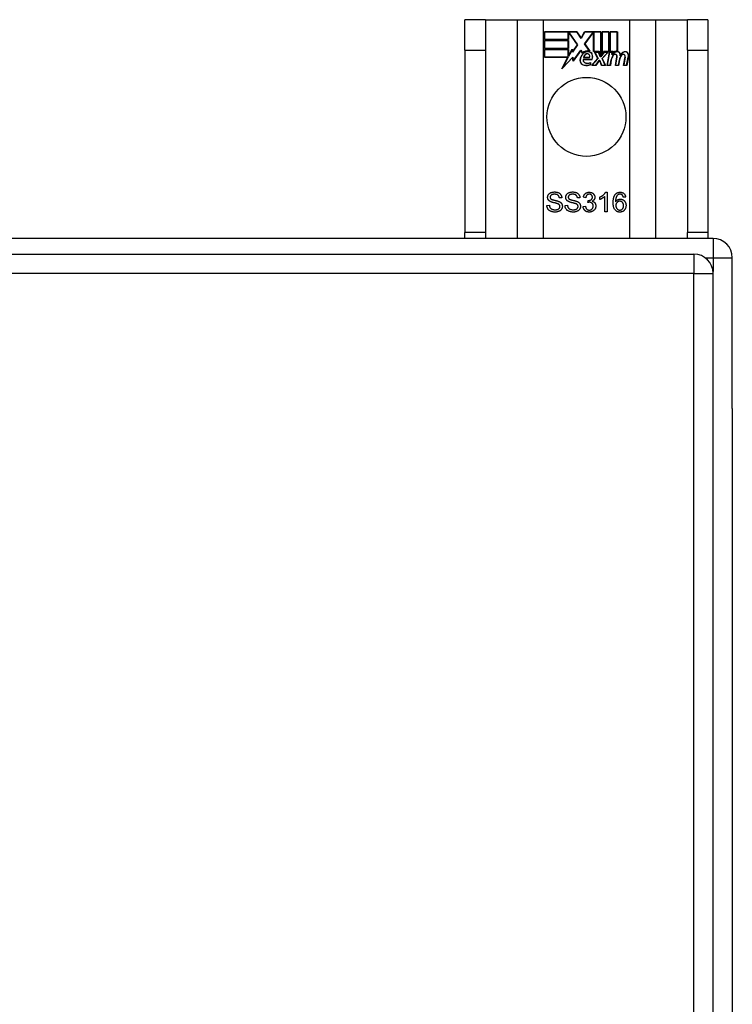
# Model space of a CAD drawing. Header units: inches. Extents: x 12 to 265, y 22 to 126.
# Tile 58 of 110: x 133.21 to 136.87, y 80.01 to 85.08. Entities that reach past the tile are written whole.
import ezdxf

# ---------------------------------------------------------------- set-up
doc = ezdxf.new("R2010")
doc.units = ezdxf.units.IN
doc.header["$MEASUREMENT"] = 0
doc.layers.add('Visible Edges(ANSI)', color=7, linetype='Continuous', lineweight=25)
doc.layers.add('Visible Tangent Edges(ANSI)', color=7, linetype='Continuous', lineweight=25)

msp = doc.modelspace()

# ---------------------------------------------------------------- linework, layer by layer
at = {"layer": 'Visible Edges(ANSI)'}
for p, q in [((135.6027, 85.0761), (135.4977, 85.0761)), ((135.4977, 84.9201), (135.4977, 85.0761)), ((135.6027, 85.0761), (135.6027, 84.9201)), ((135.6027, 85.0761), (135.7669, 85.0761)), ((135.7669, 85.0761), (135.9015, 85.0761)), ((135.9015, 85.0761), (136.3439, 85.0761)), ((136.3439, 85.0761), (136.4786, 85.0761)), ((136.4786, 85.0761), (136.6427, 85.0761)), ((136.6427, 84.9201), (136.6427, 85.0761)), ((136.7477, 85.0761), (136.6427, 85.0761)), ((136.7477, 85.0761), (136.7477, 84.9201)), ((135.9065, 84.9739), (135.9065, 85.0141)), ((135.9065, 85.0141), (136.0738, 85.0141)), ((135.9073, 85.0133), (135.9073, 84.9747)), ((136.0734, 85.0133), (135.9073, 85.0133)), ((136.0291, 84.9747), (136.0291, 85.0092)), ((136.0291, 85.0092), (136.0336, 85.0092)), ((136.0332, 85.0084), (136.0299, 85.0084)), ((136.0299, 85.0084), (136.0299, 84.9739)), ((136.076, 84.9462), (136.0332, 85.0084)), ((136.0336, 85.0092), (136.0769, 84.9462)), ((136.0959, 84.98), (136.0734, 85.0133)), ((136.0738, 85.0141), (136.0958, 84.9814)), ((136.0958, 84.9814), (136.1131, 85.0141)), ((136.1136, 85.0133), (136.0959, 84.98)), ((136.1126, 84.9513), (136.1559, 85.0092)), ((136.1131, 85.0141), (136.1968, 85.0141)), ((136.1562, 85.0084), (136.1135, 84.9512)), ((136.196, 85.0133), (136.1136, 85.0133)), ((136.1559, 85.0092), (136.16, 85.0092)), ((136.1593, 85.0084), (136.1562, 85.0084)), ((136.1593, 84.913), (136.1593, 85.0084)), ((136.16, 85.0092), (136.16, 84.9137)), ((136.196, 84.8946), (136.196, 85.0133)), ((136.1968, 85.0141), (136.1968, 84.8909)), ((136.202, 84.9001), (136.202, 85.0141)), ((136.202, 85.0141), (136.2391, 85.0141)), ((136.2028, 85.0133), (136.2028, 84.9024)), ((136.2384, 85.0133), (136.2028, 85.0133)), ((136.2384, 84.9137), (136.2384, 85.0133)), ((136.2391, 85.0141), (136.2391, 84.913)), ((136.2444, 84.913), (136.2444, 85.0141)), ((136.2444, 85.0141), (136.2815, 85.0141)), ((136.2451, 85.0133), (136.2451, 84.9137)), ((136.2808, 85.0133), (136.2451, 85.0133)), ((136.2808, 84.9154), (136.2808, 85.0133)), ((136.2815, 85.0141), (136.2815, 84.9147)), ((136.0299, 84.9739), (135.9065, 84.9739)), ((135.9065, 84.9286), (135.9065, 84.9687)), ((135.9065, 84.9687), (136.0299, 84.9687)), ((135.9073, 84.9747), (136.0291, 84.9747)), ((135.9073, 84.9679), (135.9073, 84.9293)), ((136.0291, 84.9679), (135.9073, 84.9679)), ((136.0291, 84.9293), (136.0291, 84.9679)), ((136.0299, 84.9687), (136.0299, 84.9286)), ((136.1377, 84.915), (136.1126, 84.9513)), ((136.1135, 84.9512), (136.1394, 84.9139)), ((135.4977, 84.9201), (135.4977, 83.9821)), ((135.6027, 84.9201), (135.6027, 83.9821)), ((136.0299, 84.9286), (135.9065, 84.9286)), ((135.9065, 84.8828), (135.9065, 84.9229)), ((135.9065, 84.9229), (136.0299, 84.9229)), ((135.9073, 84.9293), (136.0291, 84.9293)), ((136.0291, 84.9222), (135.9073, 84.9222)), ((135.9073, 84.9222), (135.9073, 84.8836)), ((136.0291, 84.8877), (136.0291, 84.9222)), ((136.0299, 84.9229), (136.0299, 84.8884)), ((136.0307, 84.8884), (136.049, 84.9237)), ((136.0487, 84.9214), (136.0311, 84.8877)), ((136.0511, 84.9092), (136.0487, 84.9214)), ((136.049, 84.9237), (136.0515, 84.9111)), ((136.0769, 84.9462), (136.0511, 84.9092)), ((136.0515, 84.9111), (136.076, 84.9462)), ((136.0933, 84.9182), (136.054, 84.8632)), ((136.0545, 84.8651), (136.0933, 84.9196)), ((136.0933, 84.9196), (136.1021, 84.905)), ((136.1019, 84.9038), (136.0933, 84.9182)), ((136.1874, 84.913), (136.1593, 84.913)), ((136.16, 84.9137), (136.1879, 84.9137)), ((136.1814, 84.8761), (136.1641, 84.9094)), ((136.1641, 84.9094), (136.1844, 84.9094)), ((136.1654, 84.9087), (136.1823, 84.8759)), ((136.1839, 84.9087), (136.1654, 84.9087)), ((136.1936, 84.8857), (136.1839, 84.9087)), ((136.1844, 84.9094), (136.1941, 84.8865)), ((136.1968, 84.8909), (136.1874, 84.913)), ((136.1879, 84.9137), (136.196, 84.8946)), ((136.1968, 84.8865), (136.2135, 84.9094)), ((136.2138, 84.9087), (136.1971, 84.8857)), ((136.2114, 84.913), (136.202, 84.9001)), ((136.2026, 84.8764), (136.2322, 84.9087)), ((136.2028, 84.9024), (136.211, 84.9137)), ((136.2339, 84.9094), (136.2035, 84.8763)), ((136.211, 84.9137), (136.2384, 84.9137)), ((136.2391, 84.913), (136.2114, 84.913)), ((136.2135, 84.9094), (136.2339, 84.9094)), ((136.2322, 84.9087), (136.2138, 84.9087)), ((136.229, 84.8412), (136.241, 84.9094)), ((136.2417, 84.9087), (136.2299, 84.8419)), ((136.241, 84.9094), (136.2553, 84.9094)), ((136.2544, 84.9087), (136.2417, 84.9087)), ((136.2598, 84.913), (136.2444, 84.913)), ((136.2451, 84.9137), (136.2606, 84.9137)), ((136.2534, 84.8967), (136.2544, 84.9087)), ((136.2553, 84.9094), (136.2542, 84.8974)), ((136.2591, 84.9053), (136.2598, 84.913)), ((136.2606, 84.9137), (136.26, 84.9073)), ((136.6427, 84.9201), (136.6427, 83.9821)), ((136.7477, 84.9201), (136.7477, 83.9821)), ((136.0277, 84.8828), (135.9065, 84.8828)), ((135.9073, 84.8836), (136.029, 84.8836)), ((135.9967, 84.8232), (136.0277, 84.8828)), ((136.0515, 84.8809), (135.9967, 84.8232)), ((136.029, 84.8836), (135.9998, 84.8276)), ((135.9998, 84.8276), (136.052, 84.8826)), ((136.0311, 84.8877), (136.0291, 84.8877)), ((136.0299, 84.8884), (136.0307, 84.8884)), ((136.054, 84.8632), (136.0515, 84.8809)), ((136.052, 84.8826), (136.0545, 84.8651)), ((136.1058, 84.8716), (136.1516, 84.8716)), ((136.1521, 84.8708), (136.1064, 84.8708)), ((136.1387, 84.8813), (136.1074, 84.8813)), ((136.1083, 84.8821), (136.1383, 84.8821)), ((136.1431, 84.8451), (136.1431, 84.8547)), ((136.1439, 84.8558), (136.1439, 84.8446)), ((136.1506, 84.8412), (136.1814, 84.8761)), ((136.1823, 84.8759), (136.1523, 84.8419)), ((136.1705, 84.8419), (136.1874, 84.8663)), ((136.1878, 84.8656), (136.1709, 84.8412)), ((136.1874, 84.8663), (136.1913, 84.8663)), ((136.1908, 84.8656), (136.1878, 84.8656)), ((136.2001, 84.8412), (136.1908, 84.8656)), ((136.1913, 84.8663), (136.2007, 84.8419)), ((136.1971, 84.8857), (136.1936, 84.8857)), ((136.1941, 84.8865), (136.1968, 84.8865)), ((136.2192, 84.8419), (136.2026, 84.8764)), ((136.2035, 84.8763), (136.2204, 84.8412)), ((136.2449, 84.8419), (136.2497, 84.8694)), ((136.2505, 84.8693), (136.2455, 84.8412)), ((136.2583, 84.8967), (136.2534, 84.8967)), ((136.2542, 84.8974), (136.2578, 84.8974)), ((136.2714, 84.8412), (136.279, 84.8843)), ((136.2797, 84.8842), (136.2723, 84.8419)), ((136.2873, 84.8419), (136.2921, 84.8694)), ((136.2928, 84.8693), (136.2879, 84.8412)), ((136.3134, 84.8412), (136.321, 84.8843)), ((136.3217, 84.8842), (136.3143, 84.8419)), ((136.3293, 84.8419), (136.3375, 84.8842)), ((136.3382, 84.884), (136.3299, 84.8412)), ((136.1709, 84.8412), (136.1506, 84.8412)), ((136.1523, 84.8419), (136.1705, 84.8419)), ((136.2204, 84.8412), (136.2001, 84.8412)), ((136.2007, 84.8419), (136.2192, 84.8419)), ((136.2455, 84.8412), (136.229, 84.8412)), ((136.2299, 84.8419), (136.2449, 84.8419)), ((136.2879, 84.8412), (136.2714, 84.8412)), ((136.2723, 84.8419), (136.2873, 84.8419)), ((136.3299, 84.8412), (136.3134, 84.8412)), ((136.3143, 84.8419), (136.3293, 84.8419)), ((135.9959, 84.1604), (135.9833, 84.1594)), ((136.0891, 84.1604), (136.0765, 84.1594)), ((136.1188, 84.1608), (136.1065, 84.163)), ((136.1295, 84.1359), (136.1308, 84.1467)), ((136.1923, 84.1519), (136.1923, 84.1638)), ((136.2168, 84.0885), (136.2168, 84.1667)), ((136.2212, 84.1889), (136.2291, 84.1889)), ((136.2291, 84.1889), (136.2291, 84.0885)), ((136.3244, 84.164), (136.3122, 84.163)), ((135.9193, 84.1207), (135.9318, 84.1217)), ((136.0125, 84.1207), (136.025, 84.1217)), ((136.1053, 84.115), (136.1176, 84.1166)), ((136.2291, 84.0885), (136.2168, 84.0885)), ((136.7737, 83.9511), (88.9717, 83.9511)), ((135.4977, 83.9511), (135.4977, 83.9821)), ((135.6027, 83.9821), (135.6027, 83.9511)), ((136.6427, 83.9511), (136.6427, 83.9821)), ((136.7477, 83.9821), (136.7477, 83.9511)), ((89.0702, 83.8707), (136.6752, 83.8707)), ((136.8727, 83.077), (136.8727, 83.8521)), ((136.7742, 66.0517), (136.7742, 83.7717)), ((136.8727, 83.077), (136.8727, 66.8251))]:
    msp.add_line(p, q, dxfattribs=at)
at = {"layer": 'Visible Edges(ANSI)', "flags": 128}
for points in [[(135.923, 84.1627), (135.9231, 84.1646), (135.9233, 84.1664), (135.9236, 84.1682), (135.9241, 84.17), (135.9247, 84.1718), (135.9254, 84.1735), (135.9263, 84.1752), (135.9273, 84.1769), (135.9284, 84.1784), (135.9297, 84.1799), (135.9311, 84.1813), (135.9326, 84.1826), (135.9342, 84.1838), (135.936, 84.1849), (135.9379, 84.1859), (135.9399, 84.1868), (135.942, 84.1876), (135.9441, 84.1883), (135.9463, 84.1889), (135.9486, 84.1894), (135.9509, 84.1898), (135.9533, 84.1901), (135.9558, 84.1902), (135.9583, 84.1903)], [(135.9583, 84.1903), (135.961, 84.1902), (135.9637, 84.19), (135.9663, 84.1898), (135.9688, 84.1894), (135.9712, 84.1889), (135.9735, 84.1883), (135.9757, 84.1875), (135.9779, 84.1867), (135.98, 84.1857), (135.9819, 84.1847), (135.9837, 84.1835), (135.9854, 84.1823), (135.987, 84.1809), (135.9885, 84.1794), (135.9898, 84.1778), (135.991, 84.1761), (135.9921, 84.1744), (135.9931, 84.1725), (135.9939, 84.1706), (135.9946, 84.1687), (135.9951, 84.1667), (135.9955, 84.1647), (135.9958, 84.1626), (135.9959, 84.1604)], [(136.0162, 84.1627), (136.0163, 84.1646), (136.0165, 84.1664), (136.0168, 84.1682), (136.0173, 84.17), (136.0179, 84.1718), (136.0186, 84.1735), (136.0195, 84.1752), (136.0205, 84.1769), (136.0217, 84.1784), (136.0229, 84.1799), (136.0243, 84.1813), (136.0258, 84.1826), (136.0274, 84.1838), (136.0292, 84.1849), (136.0311, 84.1859), (136.0331, 84.1868), (136.0352, 84.1876), (136.0373, 84.1883), (136.0396, 84.1889), (136.0418, 84.1894), (136.0442, 84.1898), (136.0465, 84.1901), (136.049, 84.1902), (136.0515, 84.1903)], [(136.0515, 84.1903), (136.0542, 84.1902), (136.0569, 84.19), (136.0595, 84.1898), (136.062, 84.1894), (136.0644, 84.1889), (136.0667, 84.1883), (136.069, 84.1875), (136.0711, 84.1867), (136.0732, 84.1857), (136.0751, 84.1847), (136.077, 84.1835), (136.0787, 84.1823), (136.0802, 84.1809), (136.0817, 84.1794), (136.083, 84.1778), (136.0842, 84.1761), (136.0853, 84.1744), (136.0863, 84.1725), (136.0871, 84.1706), (136.0878, 84.1687), (136.0883, 84.1667), (136.0887, 84.1647), (136.089, 84.1626), (136.0891, 84.1604)], [(135.9372, 84.141), (135.936, 84.1416), (135.9349, 84.1422), (135.9338, 84.1429), (135.9328, 84.1436), (135.9318, 84.1444), (135.9309, 84.1451), (135.9301, 84.1459), (135.9292, 84.1467), (135.9285, 84.1476), (135.9278, 84.1484), (135.9271, 84.1493), (135.9265, 84.1503), (135.9259, 84.1512), (135.9254, 84.1521), (135.925, 84.1531), (135.9245, 84.1541), (135.9242, 84.1551), (135.9239, 84.1561), (135.9236, 84.1572), (135.9234, 84.1582), (135.9232, 84.1593), (135.9231, 84.1604), (135.923, 84.1615), (135.923, 84.1627)], [(135.9588, 84.1786), (135.9569, 84.1786), (135.955, 84.1785), (135.9532, 84.1783), (135.9515, 84.1781), (135.9499, 84.1778), (135.9484, 84.1775), (135.947, 84.1771), (135.9457, 84.1766), (135.9444, 84.1761), (135.9433, 84.1755), (135.9422, 84.1749), (135.9412, 84.1742), (135.9404, 84.1734), (135.9396, 84.1727), (135.9388, 84.1719), (135.9382, 84.171), (135.9376, 84.1702), (135.9371, 84.1693), (135.9367, 84.1684), (135.9363, 84.1675), (135.9361, 84.1666), (135.9359, 84.1656), (135.9358, 84.1646), (135.9357, 84.1636)], [(135.9357, 84.1636), (135.9357, 84.1631), (135.9357, 84.1627), (135.9358, 84.1623), (135.9358, 84.1618), (135.9359, 84.1614), (135.936, 84.161), (135.9361, 84.1606), (135.9362, 84.1602), (135.9363, 84.1598), (135.9364, 84.1594), (135.9365, 84.159), (135.9367, 84.1587), (135.9369, 84.1583), (135.937, 84.1579), (135.9372, 84.1576), (135.9374, 84.1572), (135.9377, 84.1569), (135.9379, 84.1565), (135.9382, 84.1562), (135.9384, 84.1559), (135.9387, 84.1556), (135.939, 84.1553), (135.9393, 84.155), (135.9396, 84.1547)], [(135.9744, 84.1297), (135.9737, 84.13), (135.9728, 84.1303), (135.9718, 84.1307), (135.9707, 84.131), (135.9694, 84.1314), (135.968, 84.1318), (135.9664, 84.1322), (135.9647, 84.1326), (135.9629, 84.1331), (135.9609, 84.1336), (135.9588, 84.1341), (135.9566, 84.1347), (135.9543, 84.1352), (135.9522, 84.1358), (135.9502, 84.1363), (135.9483, 84.1368), (135.9465, 84.1374), (135.9448, 84.1379), (135.9432, 84.1384), (135.9418, 84.1389), (135.9405, 84.1394), (135.9393, 84.14), (135.9382, 84.1405), (135.9372, 84.141)], [(135.9396, 84.1547), (135.9403, 84.1541), (135.9412, 84.1535), (135.9423, 84.1529), (135.9436, 84.1524), (135.945, 84.1518), (135.9466, 84.1512), (135.9483, 84.1506), (135.9503, 84.15), (135.9524, 84.1494), (135.9546, 84.1488), (135.9571, 84.1482), (135.9597, 84.1476), (135.9623, 84.147), (135.9648, 84.1464), (135.9672, 84.1458), (135.9694, 84.1452), (135.9714, 84.1447), (135.9733, 84.1442), (135.9751, 84.1436), (135.9768, 84.1431), (135.9783, 84.1426), (135.9796, 84.1421), (135.9808, 84.1416), (135.9819, 84.1412)], [(135.9833, 84.1594), (135.9831, 84.161), (135.9828, 84.1624), (135.9825, 84.1639), (135.9821, 84.1652), (135.9816, 84.1665), (135.9811, 84.1678), (135.9804, 84.1689), (135.9798, 84.17), (135.979, 84.1711), (135.9782, 84.172), (135.9773, 84.1729), (135.9763, 84.1738), (135.9753, 84.1745), (135.9742, 84.1752), (135.973, 84.1759), (135.9718, 84.1765), (135.9704, 84.177), (135.969, 84.1774), (135.9675, 84.1778), (135.9659, 84.1781), (135.9643, 84.1783), (135.9625, 84.1785), (135.9607, 84.1786), (135.9588, 84.1786)], [(135.9819, 84.1412), (135.9833, 84.1405), (135.9847, 84.1398), (135.986, 84.139), (135.9872, 84.1383), (135.9884, 84.1374), (135.9895, 84.1366), (135.9905, 84.1357), (135.9915, 84.1348), (135.9924, 84.1339), (135.9932, 84.133), (135.994, 84.132), (135.9948, 84.131), (135.9954, 84.1299), (135.996, 84.1289), (135.9966, 84.1278), (135.9971, 84.1266), (135.9975, 84.1255), (135.9979, 84.1243), (135.9982, 84.1231), (135.9984, 84.1219), (135.9986, 84.1207), (135.9988, 84.1194), (135.9989, 84.1181), (135.9989, 84.1168)], [(136.0304, 84.141), (136.0292, 84.1416), (136.0281, 84.1422), (136.027, 84.1429), (136.026, 84.1436), (136.025, 84.1444), (136.0241, 84.1451), (136.0233, 84.1459), (136.0225, 84.1467), (136.0217, 84.1476), (136.021, 84.1484), (136.0203, 84.1493), (136.0197, 84.1503), (136.0192, 84.1512), (136.0186, 84.1521), (136.0182, 84.1531), (136.0178, 84.1541), (136.0174, 84.1551), (136.0171, 84.1561), (136.0168, 84.1572), (136.0166, 84.1582), (136.0164, 84.1593), (136.0163, 84.1604), (136.0162, 84.1615), (136.0162, 84.1627)], [(136.052, 84.1786), (136.0501, 84.1786), (136.0482, 84.1785), (136.0464, 84.1783), (136.0447, 84.1781), (136.0431, 84.1778), (136.0416, 84.1775), (136.0402, 84.1771), (136.0389, 84.1766), (136.0376, 84.1761), (136.0365, 84.1755), (136.0354, 84.1749), (136.0345, 84.1742), (136.0336, 84.1734), (136.0328, 84.1727), (136.032, 84.1719), (136.0314, 84.171), (136.0308, 84.1702), (136.0303, 84.1693), (136.0299, 84.1684), (136.0296, 84.1675), (136.0293, 84.1666), (136.0291, 84.1656), (136.029, 84.1646), (136.0289, 84.1636)], [(136.0289, 84.1636), (136.0289, 84.1631), (136.029, 84.1627), (136.029, 84.1623), (136.029, 84.1618), (136.0291, 84.1614), (136.0292, 84.161), (136.0293, 84.1606), (136.0294, 84.1602), (136.0295, 84.1598), (136.0296, 84.1594), (136.0298, 84.159), (136.0299, 84.1587), (136.0301, 84.1583), (136.0303, 84.1579), (136.0305, 84.1576), (136.0307, 84.1572), (136.0309, 84.1569), (136.0311, 84.1565), (136.0314, 84.1562), (136.0316, 84.1559), (136.0319, 84.1556), (136.0322, 84.1553), (136.0325, 84.155), (136.0328, 84.1547)], [(136.0677, 84.1297), (136.0669, 84.13), (136.066, 84.1303), (136.065, 84.1307), (136.0639, 84.131), (136.0626, 84.1314), (136.0612, 84.1318), (136.0596, 84.1322), (136.0579, 84.1326), (136.0561, 84.1331), (136.0541, 84.1336), (136.052, 84.1341), (136.0498, 84.1347), (136.0475, 84.1352), (136.0454, 84.1358), (136.0434, 84.1363), (136.0415, 84.1368), (136.0397, 84.1374), (136.038, 84.1379), (136.0365, 84.1384), (136.035, 84.1389), (136.0337, 84.1394), (136.0325, 84.14), (136.0314, 84.1405), (136.0304, 84.141)], [(136.0328, 84.1547), (136.0336, 84.1541), (136.0345, 84.1535), (136.0355, 84.1529), (136.0368, 84.1524), (136.0382, 84.1518), (136.0398, 84.1512), (136.0415, 84.1506), (136.0435, 84.15), (136.0456, 84.1494), (136.0479, 84.1488), (136.0503, 84.1482), (136.0529, 84.1476), (136.0555, 84.147), (136.058, 84.1464), (136.0604, 84.1458), (136.0626, 84.1452), (136.0646, 84.1447), (136.0666, 84.1442), (136.0683, 84.1436), (136.07, 84.1431), (136.0715, 84.1426), (136.0728, 84.1421), (136.0741, 84.1416), (136.0751, 84.1412)], [(136.0765, 84.1594), (136.0763, 84.161), (136.076, 84.1624), (136.0757, 84.1639), (136.0753, 84.1652), (136.0748, 84.1665), (136.0743, 84.1678), (136.0737, 84.1689), (136.073, 84.17), (136.0722, 84.1711), (136.0714, 84.172), (136.0705, 84.1729), (136.0696, 84.1738), (136.0685, 84.1745), (136.0674, 84.1752), (136.0662, 84.1759), (136.065, 84.1765), (136.0636, 84.177), (136.0622, 84.1774), (136.0607, 84.1778), (136.0591, 84.1781), (136.0575, 84.1783), (136.0557, 84.1785), (136.0539, 84.1786), (136.052, 84.1786)], [(136.0751, 84.1412), (136.0765, 84.1405), (136.0779, 84.1398), (136.0792, 84.139), (136.0804, 84.1383), (136.0816, 84.1374), (136.0827, 84.1366), (136.0837, 84.1357), (136.0847, 84.1348), (136.0856, 84.1339), (136.0865, 84.133), (136.0872, 84.132), (136.088, 84.131), (136.0886, 84.1299), (136.0892, 84.1289), (136.0898, 84.1278), (136.0903, 84.1266), (136.0907, 84.1255), (136.0911, 84.1243), (136.0914, 84.1231), (136.0917, 84.1219), (136.0919, 84.1207), (136.092, 84.1194), (136.0921, 84.1181), (136.0921, 84.1168)], [(136.1065, 84.163), (136.1069, 84.165), (136.1074, 84.1669), (136.108, 84.1688), (136.1087, 84.1706), (136.1094, 84.1723), (136.1102, 84.1739), (136.1111, 84.1755), (136.1121, 84.177), (136.1132, 84.1784), (136.1143, 84.1797), (136.1155, 84.1809), (136.1168, 84.1821), (136.1181, 84.1832), (136.1195, 84.1842), (136.121, 84.1851), (136.1225, 84.1859), (136.1241, 84.1866), (136.1257, 84.1872), (136.1274, 84.1877), (136.1291, 84.1881), (136.1309, 84.1885), (136.1328, 84.1887), (136.1347, 84.1888), (136.1366, 84.1889)], [(136.1369, 84.1788), (136.1357, 84.1788), (136.1345, 84.1787), (136.1334, 84.1786), (136.1324, 84.1783), (136.1313, 84.1781), (136.1303, 84.1777), (136.1293, 84.1773), (136.1284, 84.1768), (136.1275, 84.1763), (136.1266, 84.1757), (136.1257, 84.1751), (136.1249, 84.1743), (136.1242, 84.1736), (136.1234, 84.1727), (136.1228, 84.1718), (136.1221, 84.1708), (136.1216, 84.1698), (136.121, 84.1687), (136.1205, 84.1675), (136.1201, 84.1663), (136.1197, 84.165), (136.1194, 84.1637), (136.1191, 84.1622), (136.1188, 84.1608)], [(136.1308, 84.1467), (136.1309, 84.1467), (136.1311, 84.1466), (136.1312, 84.1466), (136.1313, 84.1466), (136.1314, 84.1466), (136.1315, 84.1466), (136.1315, 84.1466), (136.1316, 84.1466), (136.1317, 84.1466), (136.1318, 84.1466), (136.1319, 84.1466), (136.132, 84.1466), (136.1321, 84.1465), (136.1321, 84.1465), (136.1322, 84.1465), (136.1323, 84.1465), (136.1324, 84.1465), (136.1324, 84.1465), (136.1325, 84.1465), (136.1326, 84.1465), (136.1326, 84.1465), (136.1327, 84.1465), (136.1328, 84.1465), (136.1328, 84.1465)], [(136.1328, 84.1465), (136.1341, 84.1465), (136.1354, 84.1466), (136.1367, 84.1468), (136.1379, 84.147), (136.1391, 84.1472), (136.1403, 84.1475), (136.1415, 84.1479), (136.1426, 84.1483), (136.1437, 84.1488), (136.1448, 84.1494), (136.1459, 84.15), (136.147, 84.1506), (136.148, 84.1513), (136.1489, 84.1521), (136.1497, 84.153), (136.1505, 84.1539), (136.1511, 84.1548), (136.1517, 84.1558), (136.1522, 84.1569), (136.1526, 84.1581), (136.1529, 84.1593), (136.1531, 84.1605), (136.1532, 84.1618), (136.1533, 84.1632)], [(136.1366, 84.1889), (136.1387, 84.1888), (136.1406, 84.1887), (136.1426, 84.1884), (136.1445, 84.188), (136.1463, 84.1875), (136.1482, 84.1869), (136.1499, 84.1862), (136.1517, 84.1854), (136.1534, 84.1845), (136.1549, 84.1835), (136.1564, 84.1824), (136.1578, 84.1812), (136.159, 84.18), (136.1602, 84.1787), (136.1613, 84.1773), (136.1622, 84.1758), (136.1631, 84.1743), (136.1638, 84.1727), (136.1645, 84.1712), (136.165, 84.1696), (136.1654, 84.168), (136.1657, 84.1663), (136.1658, 84.1647), (136.1659, 84.163)], [(136.1533, 84.1632), (136.1532, 84.1643), (136.1531, 84.1654), (136.153, 84.1665), (136.1527, 84.1675), (136.1525, 84.1685), (136.1521, 84.1694), (136.1517, 84.1703), (136.1512, 84.1712), (136.1507, 84.1721), (136.1501, 84.1729), (136.1494, 84.1737), (136.1487, 84.1744), (136.1479, 84.1751), (136.1471, 84.1758), (136.1462, 84.1763), (136.1453, 84.1769), (136.1444, 84.1773), (136.1434, 84.1777), (136.1424, 84.1781), (136.1414, 84.1783), (136.1403, 84.1786), (136.1392, 84.1787), (136.1381, 84.1788), (136.1369, 84.1788)], [(136.1659, 84.163), (136.1659, 84.1619), (136.1658, 84.1609), (136.1657, 84.1598), (136.1655, 84.1588), (136.1653, 84.1578), (136.165, 84.1568), (136.1647, 84.1558), (136.1644, 84.1549), (136.164, 84.1539), (136.1635, 84.153), (136.163, 84.1521), (136.1624, 84.1512), (136.1618, 84.1503), (136.1612, 84.1494), (136.1605, 84.1486), (136.1597, 84.1479), (136.159, 84.1471), (136.1581, 84.1464), (136.1572, 84.1457), (136.1563, 84.145), (136.1553, 84.1444), (136.1543, 84.1438), (136.1532, 84.1432), (136.1521, 84.1427)], [(136.1521, 84.1427), (136.1536, 84.1423), (136.155, 84.1419), (136.1563, 84.1414), (136.1576, 84.1408), (136.1588, 84.1402), (136.16, 84.1396), (136.1611, 84.1388), (136.1622, 84.138), (136.1632, 84.1372), (136.1642, 84.1362), (136.1651, 84.1353), (136.1659, 84.1342), (136.1667, 84.1331), (136.1674, 84.132), (136.168, 84.1308), (136.1686, 84.1296), (136.1691, 84.1283), (136.1696, 84.127), (136.1699, 84.1256), (136.1702, 84.1242), (136.1705, 84.1227), (136.1706, 84.1212), (136.1707, 84.1197), (136.1708, 84.1181)], [(136.1923, 84.1638), (136.194, 84.1646), (136.1956, 84.1655), (136.1973, 84.1664), (136.1988, 84.1673), (136.2004, 84.1682), (136.2019, 84.1691), (136.2034, 84.1701), (136.2048, 84.1712), (136.2063, 84.1722), (136.2076, 84.1733), (136.209, 84.1744), (136.2103, 84.1755), (136.2115, 84.1767), (136.2127, 84.1778), (136.2138, 84.1789), (136.2149, 84.1801), (136.2159, 84.1812), (136.2168, 84.1823), (136.2177, 84.1834), (136.2185, 84.1845), (136.2193, 84.1856), (136.22, 84.1867), (136.2206, 84.1878), (136.2212, 84.1889)], [(136.2168, 84.1667), (136.2161, 84.166), (136.2153, 84.1653), (136.2144, 84.1646), (136.2136, 84.1639), (136.2127, 84.1632), (136.2117, 84.1625), (136.2107, 84.1618), (136.2097, 84.1611), (136.2086, 84.1604), (136.2075, 84.1597), (136.2064, 84.159), (136.2052, 84.1583), (136.204, 84.1576), (136.2028, 84.1569), (136.2017, 84.1563), (136.2006, 84.1557), (136.1994, 84.1551), (136.1984, 84.1546), (136.1973, 84.1541), (136.1963, 84.1536), (136.1952, 84.1531), (136.1942, 84.1527), (136.1932, 84.1523), (136.1923, 84.1519)], [(136.26, 84.1353), (136.2601, 84.1377), (136.2601, 84.14), (136.2602, 84.1423), (136.2603, 84.1445), (136.2605, 84.1467), (136.2607, 84.1488), (136.2609, 84.1509), (136.2612, 84.1529), (136.2615, 84.1548), (136.2619, 84.1567), (136.2623, 84.1585), (136.2627, 84.1603), (136.2632, 84.1621), (136.2637, 84.1637), (136.2642, 84.1654), (136.2648, 84.1669), (136.2654, 84.1684), (136.2661, 84.1699), (136.2668, 84.1713), (136.2675, 84.1726), (136.2683, 84.1739), (136.2691, 84.1752), (136.2699, 84.1763), (136.2708, 84.1775)], [(136.2708, 84.1775), (136.2716, 84.1784), (136.2724, 84.1793), (136.2732, 84.1801), (136.2741, 84.181), (136.2749, 84.1817), (136.2758, 84.1825), (136.2768, 84.1832), (136.2777, 84.1838), (136.2787, 84.1844), (136.2797, 84.185), (136.2807, 84.1855), (136.2817, 84.186), (136.2828, 84.1865), (136.2839, 84.1869), (136.285, 84.1873), (136.2861, 84.1876), (136.2872, 84.1879), (136.2884, 84.1882), (136.2896, 84.1884), (136.2908, 84.1886), (136.2921, 84.1887), (136.2933, 84.1888), (136.2946, 84.1889), (136.2959, 84.1889)], [(136.2849, 84.1756), (136.2839, 84.1748), (136.283, 84.174), (136.2821, 84.1732), (136.2813, 84.1723), (136.2805, 84.1714), (136.2797, 84.1704), (136.279, 84.1693), (136.2782, 84.1682), (136.2776, 84.167), (136.2769, 84.1658), (136.2763, 84.1645), (136.2757, 84.1632), (136.2752, 84.1618), (136.2747, 84.1603), (136.2743, 84.1587), (136.2739, 84.157), (136.2735, 84.1552), (136.2732, 84.1533), (136.2729, 84.1514), (136.2727, 84.1493), (136.2725, 84.1471), (136.2724, 84.1449), (136.2723, 84.1425), (136.2722, 84.14)], [(136.2722, 84.14), (136.273, 84.1411), (136.2738, 84.1422), (136.2746, 84.1432), (136.2754, 84.1442), (136.2763, 84.1451), (136.2772, 84.1459), (136.2781, 84.1468), (136.279, 84.1475), (136.28, 84.1482), (136.281, 84.1489), (136.282, 84.1495), (136.2831, 84.1501), (136.2842, 84.1506), (136.2853, 84.1511), (136.2863, 84.1515), (136.2874, 84.1519), (136.2886, 84.1523), (136.2897, 84.1526), (136.2908, 84.1528), (136.2919, 84.153), (136.2931, 84.1532), (136.2942, 84.1533), (136.2954, 84.1534), (136.2965, 84.1534)], [(136.294, 84.1426), (136.2927, 84.1425), (136.2913, 84.1424), (136.29, 84.1422), (136.2888, 84.1419), (136.2875, 84.1415), (136.2863, 84.1411), (136.2852, 84.1405), (136.2841, 84.1399), (136.283, 84.1392), (136.2819, 84.1384), (136.2809, 84.1375), (136.2799, 84.1366), (136.279, 84.1355), (136.2782, 84.1345), (136.2774, 84.1333), (136.2767, 84.1322), (136.2761, 84.1309), (136.2756, 84.1297), (136.2751, 84.1283), (136.2748, 84.1269), (136.2745, 84.1255), (136.2743, 84.124), (136.2742, 84.1225), (136.2741, 84.1209)], [(136.2952, 84.1788), (136.2947, 84.1788), (136.2942, 84.1788), (136.2937, 84.1788), (136.2933, 84.1787), (136.2928, 84.1787), (136.2923, 84.1786), (136.2919, 84.1786), (136.2914, 84.1785), (136.291, 84.1784), (136.2905, 84.1783), (136.2901, 84.1781), (136.2897, 84.178), (136.2892, 84.1779), (136.2888, 84.1777), (136.2884, 84.1776), (136.288, 84.1774), (136.2876, 84.1772), (136.2872, 84.177), (136.2868, 84.1768), (136.2864, 84.1766), (136.286, 84.1763), (136.2856, 84.1761), (136.2853, 84.1758), (136.2849, 84.1756)], [(136.3135, 84.1202), (136.3134, 84.1219), (136.3133, 84.1236), (136.3131, 84.1251), (136.3129, 84.1266), (136.3125, 84.1281), (136.3121, 84.1295), (136.3116, 84.1308), (136.311, 84.1321), (136.3104, 84.1333), (136.3097, 84.1345), (136.3089, 84.1355), (136.308, 84.1366), (136.307, 84.1375), (136.3061, 84.1384), (136.305, 84.1392), (136.304, 84.1399), (136.3029, 84.1405), (136.3017, 84.1411), (136.3006, 84.1415), (136.2993, 84.1419), (136.2981, 84.1422), (136.2968, 84.1424), (136.2954, 84.1425), (136.294, 84.1426)], [(136.3075, 84.1736), (136.3071, 84.174), (136.3067, 84.1744), (136.3062, 84.1748), (136.3058, 84.1752), (136.3053, 84.1755), (136.3049, 84.1759), (136.3044, 84.1762), (136.3039, 84.1765), (136.3034, 84.1768), (136.3029, 84.177), (136.3024, 84.1773), (136.3019, 84.1775), (136.3014, 84.1777), (136.3009, 84.1779), (136.3003, 84.1781), (136.2998, 84.1782), (136.2992, 84.1784), (136.2987, 84.1785), (136.2981, 84.1786), (136.2975, 84.1787), (136.297, 84.1788), (136.2964, 84.1788), (136.2958, 84.1788), (136.2952, 84.1788)], [(136.2959, 84.1889), (136.2979, 84.1888), (136.2998, 84.1887), (136.3016, 84.1885), (136.3033, 84.1882), (136.305, 84.1877), (136.3067, 84.1872), (136.3083, 84.1866), (136.3098, 84.1859), (136.3113, 84.1852), (136.3127, 84.1843), (136.314, 84.1833), (136.3153, 84.1823), (136.3165, 84.1811), (136.3176, 84.1799), (136.3187, 84.1786), (136.3197, 84.1773), (136.3205, 84.1759), (136.3213, 84.1744), (136.322, 84.1728), (136.3227, 84.1712), (136.3232, 84.1695), (136.3237, 84.1677), (136.3241, 84.1659), (136.3244, 84.164)], [(136.2965, 84.1534), (136.2986, 84.1533), (136.3005, 84.1531), (136.3025, 84.1528), (136.3043, 84.1524), (136.3061, 84.1518), (136.3079, 84.1511), (136.3096, 84.1503), (136.3113, 84.1494), (136.3129, 84.1483), (136.3145, 84.1471), (136.316, 84.1458), (136.3175, 84.1443), (136.3188, 84.1428), (136.3201, 84.1412), (136.3212, 84.1395), (136.3223, 84.1377), (136.3232, 84.1359), (136.324, 84.134), (136.3246, 84.132), (136.3252, 84.1299), (136.3256, 84.1278), (136.3259, 84.1256), (136.3261, 84.1233), (136.3261, 84.121)], [(136.3122, 84.163), (136.312, 84.1636), (136.3119, 84.1642), (136.3117, 84.1647), (136.3116, 84.1653), (136.3114, 84.1658), (136.3112, 84.1664), (136.3111, 84.1669), (136.3109, 84.1674), (136.3107, 84.1679), (136.3105, 84.1683), (136.3104, 84.1688), (136.3102, 84.1692), (136.31, 84.1697), (136.3098, 84.1701), (136.3096, 84.1705), (136.3094, 84.1709), (136.3091, 84.1713), (136.3089, 84.1717), (136.3087, 84.172), (136.3085, 84.1723), (136.3082, 84.1727), (136.308, 84.173), (136.3078, 84.1733), (136.3075, 84.1736)], [(135.9619, 84.0868), (135.9586, 84.0869), (135.9554, 84.0871), (135.9523, 84.0874), (135.9494, 84.0878), (135.9466, 84.0884), (135.944, 84.0891), (135.9415, 84.0899), (135.9391, 84.0908), (135.9369, 84.0919), (135.9348, 84.093), (135.9328, 84.0943), (135.931, 84.0958), (135.9292, 84.0973), (135.9276, 84.099), (135.9261, 84.1008), (135.9248, 84.1027), (135.9236, 84.1047), (135.9225, 84.1068), (135.9216, 84.1089), (135.9208, 84.1112), (135.9202, 84.1134), (135.9197, 84.1158), (135.9194, 84.1182), (135.9193, 84.1207)], [(135.9318, 84.1217), (135.932, 84.1199), (135.9324, 84.1181), (135.9328, 84.1165), (135.9333, 84.1149), (135.9338, 84.1134), (135.9344, 84.112), (135.9351, 84.1106), (135.9359, 84.1094), (135.9368, 84.1082), (135.9378, 84.1071), (135.9388, 84.1061), (135.94, 84.1051), (135.9414, 84.1041), (135.9428, 84.1032), (135.9443, 84.1024), (135.946, 84.1016), (135.9477, 84.1009), (135.9495, 84.1003), (135.9513, 84.0998), (135.9532, 84.0994), (135.9552, 84.0991), (135.9572, 84.0988), (135.9592, 84.0987), (135.9613, 84.0987)], [(135.9613, 84.0987), (135.9632, 84.0987), (135.965, 84.0988), (135.9667, 84.099), (135.9684, 84.0992), (135.9701, 84.0995), (135.9717, 84.0999), (135.9732, 84.1004), (135.9747, 84.1009), (135.9761, 84.1015), (135.9774, 84.1021), (135.9787, 84.1028), (135.9798, 84.1036), (135.9808, 84.1044), (135.9818, 84.1052), (135.9826, 84.1061), (135.9834, 84.1071), (135.984, 84.1081), (135.9846, 84.1091), (135.9851, 84.1101), (135.9855, 84.1112), (135.9858, 84.1123), (135.986, 84.1134), (135.9861, 84.1145), (135.9862, 84.1156)], [(135.9989, 84.1168), (135.9988, 84.1148), (135.9986, 84.1128), (135.9983, 84.1109), (135.9978, 84.109), (135.9971, 84.1072), (135.9963, 84.1053), (135.9954, 84.1035), (135.9943, 84.1017), (135.9931, 84.1), (135.9918, 84.0984), (135.9903, 84.0969), (135.9888, 84.0955), (135.9871, 84.0941), (135.9852, 84.0929), (135.9833, 84.0918), (135.9812, 84.0908), (135.979, 84.0898), (135.9768, 84.089), (135.9745, 84.0884), (135.9721, 84.0878), (135.9696, 84.0874), (135.9671, 84.0871), (135.9646, 84.0869), (135.9619, 84.0868)], [(135.9862, 84.1156), (135.9862, 84.1164), (135.9861, 84.1172), (135.986, 84.1179), (135.9859, 84.1187), (135.9857, 84.1194), (135.9855, 84.1201), (135.9853, 84.1207), (135.985, 84.1214), (135.9847, 84.1221), (135.9843, 84.1227), (135.9839, 84.1233), (135.9835, 84.1239), (135.983, 84.1245), (135.9825, 84.125), (135.9819, 84.1256), (135.9813, 84.1261), (135.9806, 84.1266), (135.9799, 84.1271), (135.9791, 84.1276), (135.9783, 84.128), (135.9774, 84.1285), (135.9764, 84.1289), (135.9755, 84.1293), (135.9744, 84.1297)], [(136.0552, 84.0868), (136.0518, 84.0869), (136.0486, 84.0871), (136.0456, 84.0874), (136.0426, 84.0878), (136.0399, 84.0884), (136.0372, 84.0891), (136.0347, 84.0899), (136.0324, 84.0908), (136.0301, 84.0919), (136.028, 84.093), (136.0261, 84.0943), (136.0242, 84.0958), (136.0225, 84.0973), (136.0209, 84.099), (136.0194, 84.1008), (136.018, 84.1027), (136.0168, 84.1047), (136.0157, 84.1068), (136.0148, 84.1089), (136.014, 84.1112), (136.0134, 84.1134), (136.0129, 84.1158), (136.0126, 84.1182), (136.0125, 84.1207)], [(136.025, 84.1217), (136.0252, 84.1199), (136.0256, 84.1181), (136.026, 84.1165), (136.0265, 84.1149), (136.027, 84.1134), (136.0277, 84.112), (136.0284, 84.1106), (136.0291, 84.1094), (136.03, 84.1082), (136.031, 84.1071), (136.0321, 84.1061), (136.0333, 84.1051), (136.0346, 84.1041), (136.036, 84.1032), (136.0375, 84.1024), (136.0392, 84.1016), (136.0409, 84.1009), (136.0427, 84.1003), (136.0445, 84.0998), (136.0464, 84.0994), (136.0484, 84.0991), (136.0504, 84.0988), (136.0524, 84.0987), (136.0545, 84.0987)], [(136.0545, 84.0987), (136.0564, 84.0987), (136.0582, 84.0988), (136.06, 84.099), (136.0617, 84.0992), (136.0633, 84.0995), (136.0649, 84.0999), (136.0664, 84.1004), (136.0679, 84.1009), (136.0693, 84.1015), (136.0706, 84.1021), (136.0719, 84.1028), (136.073, 84.1036), (136.074, 84.1044), (136.075, 84.1052), (136.0758, 84.1061), (136.0766, 84.1071), (136.0772, 84.1081), (136.0778, 84.1091), (136.0783, 84.1101), (136.0787, 84.1112), (136.079, 84.1123), (136.0792, 84.1134), (136.0793, 84.1145), (136.0794, 84.1156)], [(136.0921, 84.1168), (136.0921, 84.1148), (136.0918, 84.1128), (136.0915, 84.1109), (136.091, 84.109), (136.0903, 84.1072), (136.0895, 84.1053), (136.0886, 84.1035), (136.0875, 84.1017), (136.0863, 84.1), (136.085, 84.0984), (136.0836, 84.0969), (136.082, 84.0955), (136.0803, 84.0941), (136.0784, 84.0929), (136.0765, 84.0918), (136.0744, 84.0908), (136.0722, 84.0898), (136.07, 84.089), (136.0677, 84.0884), (136.0653, 84.0878), (136.0629, 84.0874), (136.0604, 84.0871), (136.0578, 84.0869), (136.0552, 84.0868)], [(136.0794, 84.1156), (136.0794, 84.1164), (136.0793, 84.1172), (136.0792, 84.1179), (136.0791, 84.1187), (136.0789, 84.1194), (136.0787, 84.1201), (136.0785, 84.1207), (136.0782, 84.1214), (136.0779, 84.1221), (136.0775, 84.1227), (136.0771, 84.1233), (136.0767, 84.1239), (136.0762, 84.1245), (136.0757, 84.125), (136.0751, 84.1256), (136.0745, 84.1261), (136.0738, 84.1266), (136.0731, 84.1271), (136.0723, 84.1276), (136.0715, 84.128), (136.0706, 84.1285), (136.0697, 84.1289), (136.0687, 84.1293), (136.0677, 84.1297)], [(136.1371, 84.0868), (136.1349, 84.0869), (136.1328, 84.0871), (136.1308, 84.0873), (136.1288, 84.0877), (136.1269, 84.0882), (136.125, 84.0888), (136.1232, 84.0895), (136.1215, 84.0903), (136.1198, 84.0913), (136.1182, 84.0923), (136.1167, 84.0934), (136.1152, 84.0947), (136.1138, 84.096), (136.1125, 84.0974), (136.1113, 84.0989), (136.1103, 84.1004), (136.1093, 84.102), (136.1084, 84.1037), (136.1076, 84.1054), (136.107, 84.1072), (136.1064, 84.1091), (136.1059, 84.111), (136.1056, 84.113), (136.1053, 84.115)], [(136.1176, 84.1166), (136.118, 84.1149), (136.1184, 84.1133), (136.1188, 84.1118), (136.1193, 84.1103), (136.1199, 84.1089), (136.1204, 84.1077), (136.1211, 84.1064), (136.1217, 84.1053), (136.1224, 84.1043), (136.1232, 84.1033), (136.124, 84.1024), (136.1248, 84.1016), (136.1256, 84.1008), (136.1265, 84.1002), (136.1275, 84.0996), (136.1284, 84.099), (136.1294, 84.0985), (136.1304, 84.0981), (136.1315, 84.0978), (136.1325, 84.0975), (136.1336, 84.0973), (136.1348, 84.0971), (136.136, 84.097), (136.1372, 84.097)], [(136.1382, 84.1373), (136.1379, 84.1373), (136.1376, 84.1373), (136.1373, 84.1373), (136.137, 84.1373), (136.1367, 84.1372), (136.1363, 84.1372), (136.136, 84.1372), (136.1357, 84.1371), (136.1353, 84.1371), (136.135, 84.1371), (136.1346, 84.137), (136.1343, 84.137), (136.1339, 84.1369), (136.1336, 84.1368), (136.1332, 84.1368), (136.1328, 84.1367), (136.1324, 84.1366), (136.132, 84.1365), (136.1316, 84.1364), (136.1312, 84.1363), (136.1308, 84.1362), (136.1304, 84.1361), (136.13, 84.136), (136.1295, 84.1359)], [(136.1708, 84.1181), (136.1707, 84.1159), (136.1705, 84.1139), (136.1702, 84.1118), (136.1697, 84.1098), (136.1691, 84.1079), (136.1684, 84.106), (136.1675, 84.1042), (136.1665, 84.1025), (136.1654, 84.1007), (136.1641, 84.0991), (136.1627, 84.0975), (136.1612, 84.0959), (136.1596, 84.0945), (136.1579, 84.0932), (136.1561, 84.092), (136.1543, 84.0909), (136.1524, 84.0899), (136.1504, 84.0891), (136.1484, 84.0884), (136.1462, 84.0878), (136.1441, 84.0874), (136.1418, 84.0871), (136.1395, 84.0869), (136.1371, 84.0868)], [(136.1372, 84.097), (136.1386, 84.097), (136.14, 84.0971), (136.1413, 84.0974), (136.1427, 84.0976), (136.1439, 84.098), (136.1452, 84.0985), (136.1464, 84.099), (136.1475, 84.0997), (136.1487, 84.1004), (136.1497, 84.1012), (136.1508, 84.102), (136.1518, 84.103), (136.1528, 84.104), (136.1536, 84.1051), (136.1544, 84.1062), (136.1551, 84.1073), (136.1557, 84.1085), (136.1563, 84.1097), (136.1567, 84.111), (136.1571, 84.1123), (136.1574, 84.1136), (136.1576, 84.115), (136.1577, 84.1164), (136.1577, 84.1179)], [(136.1577, 84.1179), (136.1577, 84.1192), (136.1576, 84.1206), (136.1574, 84.1219), (136.1571, 84.1232), (136.1568, 84.1244), (136.1564, 84.1256), (136.1559, 84.1267), (136.1553, 84.1278), (136.1546, 84.1289), (136.1539, 84.1299), (136.1531, 84.1309), (136.1522, 84.1318), (136.1513, 84.1327), (136.1503, 84.1335), (136.1493, 84.1342), (136.1482, 84.1349), (136.1471, 84.1354), (136.1459, 84.1359), (136.1447, 84.1363), (136.1435, 84.1367), (136.1422, 84.137), (136.1409, 84.1371), (136.1396, 84.1373), (136.1382, 84.1373)], [(136.2948, 84.0868), (136.2923, 84.0869), (136.2898, 84.0872), (136.2874, 84.0875), (136.2852, 84.0881), (136.283, 84.0888), (136.2808, 84.0897), (136.2788, 84.0907), (136.2768, 84.0919), (136.2749, 84.0932), (136.2731, 84.0947), (136.2714, 84.0963), (136.2697, 84.0981), (136.2682, 84.1001), (136.2668, 84.1023), (136.2655, 84.1047), (136.2643, 84.1073), (136.2633, 84.1101), (136.2625, 84.1131), (136.2617, 84.1163), (136.2611, 84.1197), (136.2606, 84.1233), (136.2603, 84.1271), (136.2601, 84.1311), (136.26, 84.1353)], [(136.2741, 84.1209), (136.2742, 84.1193), (136.2743, 84.1178), (136.2745, 84.1162), (136.2748, 84.1147), (136.2752, 84.1132), (136.2757, 84.1117), (136.2762, 84.1102), (136.2768, 84.1088), (136.2775, 84.1074), (136.2783, 84.1061), (136.2792, 84.1048), (136.2801, 84.1037), (136.281, 84.1026), (136.2821, 84.1016), (136.2832, 84.1008), (136.2843, 84.0999), (136.2856, 84.0992), (136.2868, 84.0986), (136.288, 84.0981), (136.2893, 84.0977), (136.2906, 84.0973), (136.2919, 84.0971), (136.2932, 84.0969), (136.2945, 84.0969)], [(136.2945, 84.0969), (136.2958, 84.0969), (136.297, 84.0971), (136.2983, 84.0973), (136.2995, 84.0976), (136.3006, 84.098), (136.3018, 84.0985), (136.3029, 84.099), (136.3039, 84.0997), (136.305, 84.1004), (136.306, 84.1013), (136.307, 84.1022), (136.3079, 84.1032), (136.3088, 84.1043), (136.3096, 84.1054), (136.3103, 84.1066), (136.311, 84.1079), (136.3116, 84.1092), (136.3121, 84.1106), (136.3125, 84.112), (136.3128, 84.1136), (136.3131, 84.1151), (136.3133, 84.1168), (136.3134, 84.1185), (136.3135, 84.1202)], [(136.3261, 84.121), (136.3261, 84.1187), (136.3259, 84.1164), (136.3255, 84.1141), (136.3251, 84.1119), (136.3245, 84.1098), (136.3238, 84.1076), (136.323, 84.1056), (136.322, 84.1035), (136.321, 84.1016), (136.3198, 84.0997), (136.3186, 84.098), (136.3172, 84.0964), (136.3158, 84.0949), (136.3142, 84.0935), (136.3126, 84.0923), (136.3109, 84.0911), (136.3091, 84.0901), (136.3072, 84.0893), (136.3053, 84.0885), (136.3033, 84.0879), (136.3013, 84.0874), (136.2992, 84.0871), (136.297, 84.0869), (136.2948, 84.0868)]]:
    msp.add_lwpolyline(points, dxfattribs=at)
at = {"layer": 'Visible Edges(ANSI)'}
msp.add_circle((136.1227, 84.5761), 0.203, dxfattribs=at)
for centre, radius, start, end in [((136.1388, 84.8648), 0.0498, 134.1684, 176.5646), ((136.1388, 84.8648), 0.049, 134.1684, 176.5646), ((136.1302, 84.8737), 0.0412, 77.079, 133.1785), ((136.1302, 84.8737), 0.042, 79.6582, 131.9139), ((136.1302, 84.8737), 0.0374, 80.4085, 134.1684), ((136.1302, 84.8737), 0.0366, 80.3604, 134.1684), ((136.1291, 84.8795), 0.0217, 109.3797, 175.226), ((136.1291, 84.8795), 0.021, 109.3797, 172.9975), ((136.1267, 84.8864), 0.0144, 51.1652, 109.3797), ((136.1267, 84.8864), 0.0137, 51.1652, 109.3797), ((136.1348, 84.8916), 0.0183, 23.8445, 85.1757), ((136.1348, 84.8916), 0.019, 23.8445, 85.0802), ((136.1199, 84.8851), 0.0345, 336.9643, 23.8445), ((136.1199, 84.8851), 0.0353, 336.1555, 23.8445), ((136.2831, 84.8813), 0.03, 89.4776, 147.4114), ((136.2719, 84.8819), 0.0165, 96.03, 147.5992), ((136.2831, 84.8813), 0.0293, 89.4776, 148.2123), ((136.2809, 84.8847), 0.03, 88.7952, 136.5849), ((136.2809, 84.8847), 0.0307, 90.2222, 132.7339), ((136.2711, 84.8901), 0.00825, 23.5571, 96.03), ((136.2833, 84.8986), 0.0127, 16.9928, 89.4776), ((136.2833, 84.8986), 0.0119, 16.9928, 89.4776), ((136.261, 84.8918), 0.0353, 357.7769, 16.9928), ((136.261, 84.8918), 0.036, 3.6169, 16.9928), ((136.3245, 84.8806), 0.0299, 89.6788, 160.8136), ((136.3245, 84.8806), 0.0307, 89.6788, 153.9508), ((136.3139, 84.8819), 0.0165, 96.1027, 147.6301), ((136.3131, 84.8901), 0.00825, 23.5487, 96.1027), ((136.3246, 84.8981), 0.0131, 18.4748, 89.6788), ((136.3246, 84.8981), 0.0124, 18.4748, 89.6788), ((136.3029, 84.8909), 0.0352, 349, 18.4748), ((136.3029, 84.8909), 0.036, 349, 18.4748), ((136.1138, 84.8663), 0.0247, 176.5646, 261.5605), ((136.1138, 84.8663), 0.0239, 176.5646, 261.5605), ((136.1179, 84.8674), 0.0127, 160.9907, 244.6784), ((136.1179, 84.8674), 0.012, 163.5261, 244.6784), ((136.1292, 84.8912), 0.0391, 244.6784, 290.9242), ((136.1292, 84.8912), 0.0384, 244.6784, 292.5609), ((136.1278, 84.8878), 0.0119, 331.4547, 51.1652), ((136.1278, 84.8878), 0.0127, 329.421, 51.1652), ((136.3077, 84.8592), 0.0589, 147.5992, 170), ((136.3077, 84.8592), 0.0581, 147.5992, 170), ((136.2719, 84.8819), 0.0157, 96.03, 147.5992), ((136.2711, 84.8901), 0.0075, 23.5571, 96.03), ((136.2639, 84.887), 0.0154, 350, 23.5571), ((136.2639, 84.887), 0.0161, 350, 23.5571), ((136.3502, 84.86), 0.0589, 148.5524, 170.8204), ((136.3502, 84.86), 0.0581, 148.5584, 170.8257), ((136.3139, 84.8819), 0.0157, 96.1027, 147.6083), ((136.3131, 84.8901), 0.0075, 23.5487, 96.1027), ((136.3058, 84.887), 0.0154, 349.9922, 23.5487), ((136.3058, 84.887), 0.0161, 350.0076, 23.5487), ((136.1213, 84.917), 0.0759, 261.5605, 287.3343), ((136.1213, 84.917), 0.0751, 261.5605, 286.9141), ((136.7737, 83.8521), 0.099, 0, 90), ((136.6752, 83.7717), 0.099, 0, 90)]:
    msp.add_arc(centre, radius, start, end, dxfattribs=at)
at = {"layer": 'Visible Tangent Edges(ANSI)'}
for p, q in [((135.7669, 85.0761), (135.7669, 83.9511)), ((135.9015, 83.9511), (135.9015, 85.0761)), ((136.3439, 85.0761), (136.3439, 83.9511)), ((136.4786, 83.9511), (136.4786, 85.0761)), ((135.4977, 84.9201), (135.6027, 84.9201)), ((136.6427, 84.9201), (136.7477, 84.9201)), ((135.6027, 83.9821), (135.4977, 83.9821)), ((136.7477, 83.9821), (136.6427, 83.9821)), ((136.7737, 83.9511), (136.7737, 83.8521)), ((136.6752, 83.8707), (136.6752, 83.7717)), ((136.733, 83.8521), (136.7737, 83.8521)), ((136.7737, 83.8521), (136.8727, 83.8521)), ((136.7737, 83.8521), (136.7737, 83.7816)), ((136.6752, 83.7717), (89.0702, 83.7717)), ((136.6752, 83.7717), (136.7742, 83.7717)), ((136.6752, 66.0517), (136.6752, 83.7717))]:
    msp.add_line(p, q, dxfattribs=at)

doc.saveas('drawing.dxf')
